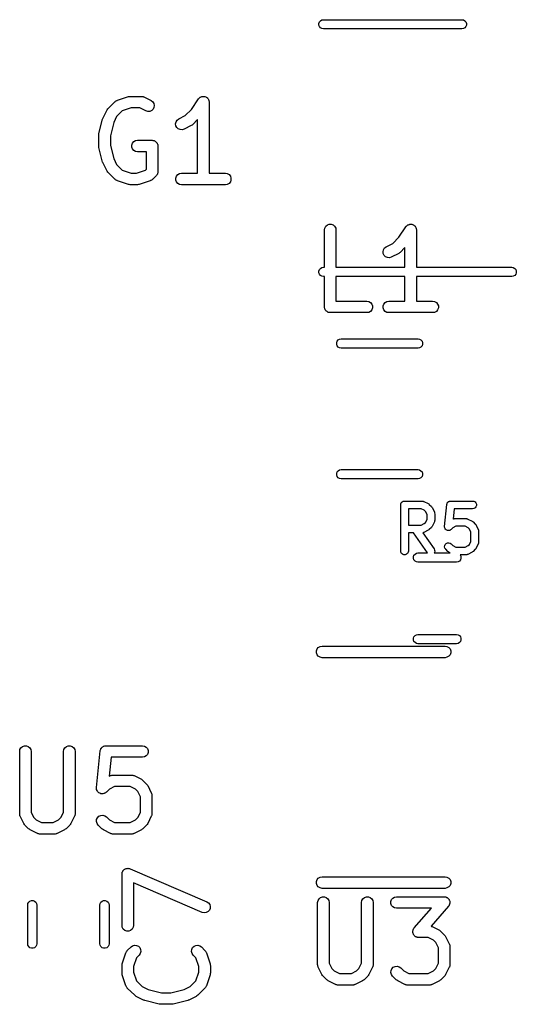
# Model space of a CAD drawing. Extents: x 83.4 to 168.1, y -157.3 to -85.4.
# Tile 13 of 60: x 105.7 to 112.2, y -122.3 to -109.5. Entities that reach past the tile are written whole.
import ezdxf

# ---------------------------------------------------------------- set-up
doc = ezdxf.new("R2010")
doc.units = 0
doc.header["$MEASUREMENT"] = 0
doc.layers.add('BLACK', color=7, linetype='CONTINUOUS')

msp = doc.modelspace()

# ---------------------------------------------------------------- linework, layer by layer
at = {"layer": 'Black'}
for p, q in [((109.62, -109.548), (109.628, -109.528)), ((109.62, -109.569), (109.62, -109.548)), ((109.628, -109.588), (109.62, -109.569)), ((109.628, -109.528), (109.641, -109.512)), ((109.641, -109.604), (109.628, -109.588)), ((109.641, -109.512), (109.659, -109.502)), ((109.659, -109.614), (109.641, -109.604)), ((109.659, -109.502), (109.68, -109.498)), ((109.68, -109.498), (111.48, -109.498)), ((111.48, -109.498), (111.5, -109.502)), ((111.5, -109.502), (111.518, -109.512)), ((111.518, -109.604), (111.5, -109.614)), ((111.518, -109.512), (111.531, -109.528)), ((111.531, -109.588), (111.518, -109.604)), ((111.531, -109.528), (111.539, -109.548)), ((111.539, -109.569), (111.531, -109.588)), ((111.539, -109.548), (111.539, -109.569)), ((109.68, -109.618), (109.659, -109.614)), ((111.48, -109.618), (109.68, -109.618)), ((111.5, -109.614), (111.48, -109.618)), ((106.997, -110.546), (107.14, -110.499)), ((107.14, -110.499), (107.152, -110.497)), ((107.152, -110.497), (107.164, -110.495)), ((107.164, -110.495), (107.306, -110.495)), ((107.306, -110.495), (107.311, -110.495)), ((107.311, -110.495), (107.315, -110.495)), ((107.315, -110.495), (107.323, -110.498)), ((107.323, -110.498), (107.332, -110.499)), ((107.332, -110.499), (107.336, -110.501)), ((107.336, -110.501), (107.34, -110.503)), ((107.34, -110.503), (107.435, -110.55)), ((108.071, -110.509), (108.075, -110.507)), ((108.075, -110.507), (108.078, -110.505)), ((108.078, -110.505), (108.087, -110.502)), ((108.087, -110.502), (108.095, -110.498)), ((108.095, -110.498), (108.099, -110.497)), ((108.099, -110.497), (108.103, -110.496)), ((108.103, -110.496), (108.112, -110.496)), ((108.112, -110.496), (108.121, -110.495)), ((108.121, -110.495), (108.125, -110.496)), ((108.125, -110.496), (108.129, -110.496)), ((108.129, -110.496), (108.137, -110.499)), ((108.137, -110.499), (108.146, -110.501)), ((108.146, -110.501), (108.149, -110.503)), ((108.149, -110.503), (108.153, -110.505)), ((108.153, -110.505), (108.16, -110.51)), ((106.872, -110.659), (106.968, -110.564)), ((106.968, -110.564), (106.971, -110.562)), ((106.971, -110.562), (106.974, -110.559)), ((106.974, -110.559), (106.982, -110.554)), ((106.982, -110.554), (106.989, -110.549)), ((106.989, -110.549), (106.993, -110.548)), ((106.993, -110.548), (106.997, -110.546)), ((107.435, -110.55), (107.456, -110.566)), ((107.456, -110.566), (107.47, -110.587)), ((107.47, -110.587), (107.476, -110.613)), ((107.476, -110.613), (107.473, -110.639)), ((107.962, -110.665), (108.053, -110.528)), ((108.053, -110.528), (108.056, -110.525)), ((108.056, -110.525), (108.058, -110.521)), ((108.058, -110.521), (108.065, -110.516)), ((108.065, -110.516), (108.071, -110.509)), ((108.16, -110.51), (108.168, -110.515)), ((108.168, -110.515), (108.17, -110.519)), ((108.17, -110.519), (108.173, -110.521)), ((108.173, -110.521), (108.178, -110.529)), ((108.178, -110.529), (108.183, -110.536)), ((108.183, -110.536), (108.184, -110.54)), ((108.184, -110.54), (108.186, -110.544)), ((108.186, -110.544), (108.188, -110.553)), ((108.188, -110.553), (108.19, -110.561)), ((108.19, -110.561), (108.19, -110.566)), ((108.19, -110.566), (108.191, -110.57)), ((108.191, -110.57), (108.191, -111.495)), ((106.811, -110.774), (106.858, -110.679)), ((106.858, -110.679), (106.865, -110.669)), ((106.865, -110.669), (106.872, -110.659)), ((106.987, -110.757), (106.949, -110.834)), ((107.061, -110.683), (106.987, -110.757)), ((107.176, -110.645), (107.061, -110.683)), ((107.289, -110.645), (107.176, -110.645)), ((107.368, -110.684), (107.289, -110.645)), ((107.393, -110.692), (107.368, -110.684)), ((107.419, -110.69), (107.393, -110.692)), ((107.443, -110.68), (107.419, -110.69)), ((107.462, -110.662), (107.443, -110.68)), ((107.473, -110.639), (107.462, -110.662)), ((107.797, -110.788), (107.881, -110.746)), ((107.881, -110.746), (107.962, -110.665)), ((106.757, -110.98), (106.805, -110.79)), ((106.805, -110.79), (106.808, -110.782)), ((106.808, -110.782), (106.811, -110.774)), ((106.949, -110.834), (106.905, -111.007)), ((107.755, -110.851), (107.761, -110.826)), ((107.758, -110.877), (107.755, -110.851)), ((107.77, -110.9), (107.758, -110.877)), ((107.761, -110.826), (107.776, -110.804)), ((107.776, -110.804), (107.797, -110.788)), ((107.959, -110.875), (107.864, -110.922)), ((107.969, -110.868), (107.959, -110.875)), ((107.978, -110.861), (107.969, -110.868)), ((108.041, -110.798), (107.978, -110.861)), ((108.041, -111.495), (108.041, -110.798)), ((106.755, -110.998), (106.757, -110.989)), ((106.755, -111.141), (106.755, -110.998)), ((106.757, -110.989), (106.757, -110.98)), ((106.905, -111.007), (106.905, -111.132)), ((107.789, -110.918), (107.77, -110.9)), ((107.813, -110.928), (107.789, -110.918)), ((107.839, -110.93), (107.813, -110.928)), ((107.864, -110.922), (107.839, -110.93)), ((106.757, -111.15), (106.755, -111.141)), ((106.905, -111.132), (106.949, -111.305)), ((107.185, -111.128), (107.194, -111.104)), ((107.185, -111.154), (107.185, -111.128)), ((107.194, -111.104), (107.211, -111.084)), ((107.211, -111.084), (107.233, -111.071)), ((107.233, -111.071), (107.259, -111.066)), ((107.259, -111.066), (107.449, -111.066)), ((107.449, -111.066), (107.456, -111.067)), ((107.456, -111.067), (107.462, -111.067)), ((107.462, -111.067), (107.468, -111.069)), ((107.468, -111.069), (107.475, -111.071)), ((107.475, -111.071), (107.481, -111.074)), ((107.481, -111.074), (107.487, -111.076)), ((107.487, -111.076), (107.492, -111.08)), ((107.492, -111.08), (107.497, -111.084)), ((107.497, -111.084), (107.502, -111.089)), ((107.502, -111.089), (107.507, -111.093)), ((107.507, -111.093), (107.51, -111.099)), ((107.51, -111.099), (107.514, -111.104)), ((107.514, -111.104), (107.516, -111.11)), ((107.516, -111.11), (107.52, -111.115)), ((107.52, -111.115), (107.521, -111.122)), ((107.521, -111.122), (107.523, -111.128)), ((107.523, -111.128), (107.523, -111.135)), ((107.523, -111.135), (107.524, -111.141)), ((107.524, -111.141), (107.524, -111.474)), ((106.757, -111.159), (106.757, -111.15)), ((106.805, -111.35), (106.757, -111.159)), ((107.194, -111.179), (107.185, -111.154)), ((107.211, -111.199), (107.194, -111.179)), ((107.233, -111.212), (107.211, -111.199)), ((107.259, -111.216), (107.233, -111.212)), ((107.374, -111.216), (107.259, -111.216)), ((107.374, -111.443), (107.374, -111.216)), ((106.808, -111.357), (106.805, -111.35)), ((106.811, -111.365), (106.808, -111.357)), ((106.858, -111.46), (106.811, -111.365)), ((106.949, -111.305), (106.987, -111.382)), ((106.987, -111.382), (107.061, -111.456)), ((106.865, -111.47), (106.858, -111.46)), ((106.872, -111.48), (106.865, -111.47)), ((106.968, -111.575), (106.872, -111.48)), ((107.061, -111.456), (107.176, -111.495)), ((107.176, -111.495), (107.247, -111.495)), ((107.247, -111.495), (107.361, -111.456)), ((107.361, -111.456), (107.374, -111.443)), ((107.502, -111.527), (107.455, -111.575)), ((107.504, -111.525), (107.502, -111.527)), ((107.507, -111.523), (107.504, -111.525)), ((107.512, -111.514), (107.507, -111.523)), ((107.517, -111.506), (107.512, -111.514)), ((107.518, -111.503), (107.517, -111.506)), ((107.52, -111.5), (107.518, -111.503)), ((107.521, -111.49), (107.52, -111.5)), ((107.524, -111.481), (107.521, -111.49)), ((107.524, -111.474), (107.524, -111.478)), ((107.524, -111.478), (107.524, -111.481)), ((107.765, -111.532), (107.782, -111.512)), ((107.782, -111.512), (107.805, -111.499)), ((107.805, -111.499), (107.83, -111.495)), ((107.83, -111.495), (108.041, -111.495)), ((108.191, -111.495), (108.402, -111.495)), ((108.402, -111.495), (108.427, -111.499)), ((108.427, -111.499), (108.45, -111.512)), ((108.45, -111.512), (108.467, -111.532)), ((106.971, -111.578), (106.968, -111.575)), ((106.974, -111.581), (106.971, -111.578)), ((106.982, -111.585), (106.974, -111.581)), ((106.989, -111.59), (106.982, -111.585)), ((106.993, -111.591), (106.989, -111.59)), ((106.997, -111.593), (106.993, -111.591)), ((107.14, -111.641), (106.997, -111.593)), ((107.152, -111.643), (107.14, -111.641)), ((107.164, -111.645), (107.152, -111.643)), ((107.259, -111.645), (107.164, -111.645)), ((107.271, -111.643), (107.259, -111.645)), ((107.282, -111.641), (107.271, -111.643)), ((107.425, -111.593), (107.282, -111.641)), ((107.429, -111.591), (107.425, -111.593)), ((107.433, -111.59), (107.429, -111.591)), ((107.44, -111.585), (107.433, -111.59)), ((107.448, -111.581), (107.44, -111.585)), ((107.451, -111.578), (107.448, -111.581)), ((107.455, -111.575), (107.451, -111.578)), ((107.756, -111.557), (107.765, -111.532)), ((107.756, -111.583), (107.756, -111.557)), ((107.765, -111.607), (107.756, -111.583)), ((107.782, -111.627), (107.765, -111.607)), ((107.805, -111.64), (107.782, -111.627)), ((107.83, -111.645), (107.805, -111.64)), ((108.402, -111.645), (107.83, -111.645)), ((108.427, -111.64), (108.402, -111.645)), ((108.45, -111.627), (108.427, -111.64)), ((108.467, -111.607), (108.45, -111.627)), ((108.467, -111.532), (108.475, -111.557)), ((108.475, -111.583), (108.467, -111.607)), ((108.475, -111.557), (108.475, -111.583)), ((109.71, -112.185), (109.73, -112.168)), ((109.73, -112.168), (109.754, -112.159)), ((109.754, -112.159), (109.78, -112.159)), ((109.78, -112.159), (109.805, -112.168)), ((109.805, -112.168), (109.824, -112.185)), ((110.77, -112.173), (110.774, -112.171)), ((110.774, -112.171), (110.777, -112.168)), ((110.777, -112.168), (110.786, -112.165)), ((110.786, -112.165), (110.794, -112.161)), ((110.794, -112.161), (110.798, -112.161)), ((110.798, -112.161), (110.802, -112.159)), ((110.802, -112.159), (110.811, -112.159)), ((110.811, -112.159), (110.819, -112.158)), ((110.819, -112.158), (110.824, -112.159)), ((110.824, -112.159), (110.828, -112.159)), ((110.828, -112.159), (110.836, -112.163)), ((110.836, -112.163), (110.845, -112.165)), ((110.845, -112.165), (110.848, -112.167)), ((110.848, -112.167), (110.852, -112.168)), ((110.852, -112.168), (110.859, -112.174)), ((109.692, -112.233), (109.697, -112.208)), ((109.692, -112.718), (109.692, -112.233)), ((109.697, -112.208), (109.71, -112.185)), ((109.824, -112.185), (109.838, -112.208)), ((109.838, -112.208), (109.842, -112.233)), ((109.842, -112.233), (109.842, -112.718)), ((110.661, -112.328), (110.752, -112.192)), ((110.752, -112.192), (110.755, -112.189)), ((110.755, -112.189), (110.757, -112.185)), ((110.757, -112.185), (110.764, -112.179)), ((110.764, -112.179), (110.77, -112.173)), ((110.859, -112.174), (110.866, -112.179)), ((110.866, -112.179), (110.869, -112.182)), ((110.869, -112.182), (110.872, -112.185)), ((110.872, -112.185), (110.877, -112.193)), ((110.877, -112.193), (110.882, -112.2)), ((110.882, -112.2), (110.883, -112.204)), ((110.883, -112.204), (110.885, -112.208)), ((110.885, -112.208), (110.887, -112.217)), ((110.887, -112.217), (110.889, -112.225)), ((110.889, -112.225), (110.889, -112.229)), ((110.889, -112.229), (110.89, -112.233)), ((110.89, -112.233), (110.89, -112.718)), ((110.495, -112.452), (110.58, -112.41)), ((110.58, -112.41), (110.661, -112.328)), ((110.454, -112.515), (110.46, -112.489)), ((110.457, -112.54), (110.454, -112.515)), ((110.469, -112.564), (110.457, -112.54)), ((110.46, -112.489), (110.474, -112.467)), ((110.474, -112.467), (110.495, -112.452)), ((110.658, -112.539), (110.562, -112.586)), ((110.667, -112.531), (110.658, -112.539)), ((110.677, -112.524), (110.667, -112.531)), ((110.74, -112.462), (110.677, -112.524)), ((110.74, -112.718), (110.74, -112.462)), ((110.488, -112.582), (110.469, -112.564)), ((110.512, -112.592), (110.488, -112.582)), ((110.538, -112.594), (110.512, -112.592)), ((110.562, -112.586), (110.538, -112.594)), ((109.62, -112.768), (109.628, -112.748)), ((109.62, -112.789), (109.62, -112.768)), ((109.628, -112.808), (109.62, -112.789)), ((109.628, -112.748), (109.641, -112.732)), ((109.641, -112.824), (109.628, -112.808)), ((109.641, -112.732), (109.659, -112.722)), ((109.659, -112.722), (109.68, -112.718)), ((109.68, -112.718), (109.692, -112.718)), ((109.842, -112.718), (110.74, -112.718)), ((110.89, -112.718), (112.13, -112.718)), ((112.13, -112.718), (112.15, -112.722)), ((112.15, -112.722), (112.168, -112.732)), ((112.168, -112.732), (112.181, -112.748)), ((112.181, -112.808), (112.168, -112.824)), ((112.181, -112.748), (112.189, -112.768)), ((112.189, -112.789), (112.181, -112.808)), ((112.189, -112.768), (112.189, -112.789)), ((109.659, -112.834), (109.641, -112.824)), ((109.68, -112.838), (109.659, -112.834)), ((109.692, -112.838), (109.68, -112.838)), ((109.692, -113.233), (109.692, -112.838)), ((110.74, -112.838), (109.842, -112.838)), ((109.842, -112.838), (109.842, -113.158)), ((110.74, -113.158), (110.74, -112.838)), ((112.13, -112.838), (110.89, -112.838)), ((110.89, -112.838), (110.89, -113.158)), ((112.15, -112.834), (112.13, -112.838)), ((112.168, -112.824), (112.15, -112.834)), ((109.842, -113.158), (110.243, -113.158)), ((110.243, -113.158), (110.269, -113.163)), ((110.269, -113.163), (110.291, -113.176)), ((110.291, -113.176), (110.308, -113.196)), ((110.308, -113.196), (110.317, -113.22)), ((110.455, -113.22), (110.464, -113.196)), ((110.464, -113.196), (110.481, -113.176)), ((110.481, -113.176), (110.503, -113.163)), ((110.503, -113.163), (110.529, -113.158)), ((110.529, -113.158), (110.74, -113.158)), ((110.89, -113.158), (111.1, -113.158)), ((111.1, -113.158), (111.126, -113.163)), ((111.126, -113.163), (111.149, -113.176)), ((111.149, -113.176), (111.165, -113.196)), ((111.165, -113.196), (111.174, -113.22)), ((109.693, -113.24), (109.692, -113.233)), ((109.693, -113.246), (109.693, -113.24)), ((109.695, -113.253), (109.693, -113.246)), ((109.697, -113.259), (109.695, -113.253)), ((109.7, -113.265), (109.697, -113.259)), ((109.702, -113.271), (109.7, -113.265)), ((109.706, -113.276), (109.702, -113.271)), ((109.71, -113.282), (109.706, -113.276)), ((109.715, -113.286), (109.71, -113.282)), ((109.719, -113.291), (109.715, -113.286)), ((109.725, -113.294), (109.719, -113.291)), ((109.73, -113.298), (109.725, -113.294)), ((109.736, -113.301), (109.73, -113.298)), ((109.741, -113.304), (109.736, -113.301)), ((109.748, -113.305), (109.741, -113.304)), ((109.754, -113.307), (109.748, -113.305)), ((109.761, -113.307), (109.754, -113.307)), ((109.767, -113.308), (109.761, -113.307)), ((110.243, -113.308), (109.767, -113.308)), ((110.269, -113.304), (110.243, -113.308)), ((110.291, -113.291), (110.269, -113.304)), ((110.308, -113.271), (110.291, -113.291)), ((110.317, -113.246), (110.308, -113.271)), ((110.317, -113.22), (110.317, -113.246)), ((110.455, -113.246), (110.455, -113.22)), ((110.464, -113.271), (110.455, -113.246)), ((110.481, -113.291), (110.464, -113.271)), ((110.503, -113.304), (110.481, -113.291)), ((110.529, -113.308), (110.503, -113.304)), ((111.1, -113.308), (110.529, -113.308)), ((111.126, -113.304), (111.1, -113.308)), ((111.149, -113.291), (111.126, -113.304)), ((111.165, -113.271), (111.149, -113.291)), ((111.174, -113.246), (111.165, -113.271)), ((111.174, -113.22), (111.174, -113.246)), ((109.851, -113.699), (109.858, -113.679)), ((109.851, -113.719), (109.851, -113.699)), ((109.858, -113.679), (109.871, -113.663)), ((109.871, -113.663), (109.889, -113.653)), ((109.889, -113.653), (109.91, -113.649)), ((109.91, -113.649), (110.91, -113.649)), ((110.91, -113.649), (110.93, -113.653)), ((110.93, -113.653), (110.948, -113.663)), ((110.948, -113.663), (110.962, -113.679)), ((110.962, -113.679), (110.969, -113.699)), ((110.969, -113.699), (110.969, -113.719)), ((109.858, -113.739), (109.851, -113.719)), ((109.871, -113.755), (109.858, -113.739)), ((109.889, -113.765), (109.871, -113.755)), ((109.91, -113.769), (109.889, -113.765)), ((110.91, -113.769), (109.91, -113.769)), ((110.93, -113.765), (110.91, -113.769)), ((110.948, -113.755), (110.93, -113.765)), ((110.962, -113.739), (110.948, -113.755)), ((110.969, -113.719), (110.962, -113.739)), ((109.858, -115.379), (109.871, -115.363)), ((109.871, -115.363), (109.889, -115.353)), ((109.889, -115.353), (109.91, -115.349)), ((109.91, -115.349), (110.91, -115.349)), ((110.91, -115.349), (110.93, -115.353)), ((110.93, -115.353), (110.948, -115.363)), ((110.948, -115.363), (110.962, -115.379)), ((109.851, -115.399), (109.858, -115.379)), ((109.851, -115.419), (109.851, -115.399)), ((109.858, -115.439), (109.851, -115.419)), ((109.871, -115.455), (109.858, -115.439)), ((109.889, -115.465), (109.871, -115.455)), ((109.91, -115.469), (109.889, -115.465)), ((110.91, -115.469), (109.91, -115.469)), ((110.93, -115.465), (110.91, -115.469)), ((110.948, -115.455), (110.93, -115.465)), ((110.962, -115.439), (110.948, -115.455)), ((110.962, -115.379), (110.969, -115.399)), ((110.969, -115.419), (110.962, -115.439)), ((110.969, -115.399), (110.969, -115.419)), ((110.684, -115.808), (110.685, -115.803)), ((110.684, -116.408), (110.684, -115.808)), ((110.685, -115.799), (110.686, -115.795)), ((110.685, -115.803), (110.685, -115.799)), ((110.686, -115.795), (110.687, -115.791)), ((110.687, -115.791), (110.689, -115.787)), ((110.689, -115.787), (110.691, -115.783)), ((110.691, -115.783), (110.694, -115.779)), ((110.694, -115.779), (110.696, -115.776)), ((110.696, -115.776), (110.699, -115.773)), ((110.699, -115.773), (110.702, -115.769)), ((110.702, -115.769), (110.706, -115.767)), ((110.706, -115.767), (110.709, -115.764)), ((110.709, -115.764), (110.713, -115.763)), ((110.713, -115.763), (110.717, -115.761)), ((110.717, -115.761), (110.721, -115.76)), ((110.721, -115.76), (110.725, -115.759)), ((110.725, -115.759), (110.73, -115.759)), ((110.73, -115.759), (110.734, -115.758)), ((110.734, -115.758), (110.963, -115.758)), ((110.784, -115.858), (110.784, -116.072)), ((110.951, -115.858), (110.784, -115.858)), ((110.99, -115.877), (110.951, -115.858)), ((110.963, -115.758), (110.966, -115.758)), ((110.966, -115.758), (110.968, -115.758)), ((110.968, -115.758), (110.974, -115.76)), ((110.974, -115.76), (110.98, -115.761)), ((110.98, -115.761), (110.982, -115.762)), ((110.982, -115.762), (110.985, -115.763)), ((110.985, -115.763), (111.042, -115.792)), ((111.007, -115.895), (110.99, -115.877)), ((111.042, -115.792), (111.049, -115.796)), ((111.049, -115.796), (111.055, -115.801)), ((111.055, -115.801), (111.084, -115.83)), ((111.084, -115.83), (111.088, -115.836)), ((111.088, -115.836), (111.093, -115.843)), ((111.093, -115.843), (111.122, -115.9)), ((111.256, -116.088), (111.284, -115.803)), ((111.284, -115.803), (111.285, -115.801)), ((111.285, -115.799), (111.287, -115.793)), ((111.285, -115.801), (111.285, -115.799)), ((111.287, -115.793), (111.289, -115.786)), ((111.289, -115.786), (111.29, -115.785)), ((111.29, -115.785), (111.291, -115.783)), ((111.291, -115.783), (111.295, -115.778)), ((111.295, -115.778), (111.299, -115.772)), ((111.299, -115.772), (111.301, -115.771)), ((111.301, -115.771), (111.302, -115.769)), ((111.302, -115.769), (111.308, -115.766)), ((111.308, -115.766), (111.314, -115.762)), ((111.314, -115.762), (111.315, -115.762)), ((111.315, -115.762), (111.317, -115.761)), ((111.317, -115.761), (111.324, -115.76)), ((111.324, -115.76), (111.33, -115.758)), ((111.33, -115.758), (111.332, -115.758)), ((111.332, -115.758), (111.334, -115.758)), ((111.334, -115.758), (111.62, -115.758)), ((111.379, -115.858), (111.366, -115.993)), ((111.62, -115.858), (111.379, -115.858)), ((111.62, -115.758), (111.637, -115.761)), ((111.637, -115.855), (111.62, -115.858)), ((111.637, -115.761), (111.652, -115.769)), ((111.652, -115.846), (111.637, -115.855)), ((111.652, -115.769), (111.663, -115.783)), ((111.663, -115.833), (111.652, -115.846)), ((111.663, -115.783), (111.669, -115.799)), ((111.669, -115.816), (111.663, -115.833)), ((111.669, -115.799), (111.669, -115.816)), ((111.027, -115.934), (111.007, -115.895)), ((111.007, -116.035), (111.027, -115.996)), ((111.027, -115.996), (111.027, -115.934)), ((111.122, -115.9), (111.123, -115.902)), ((111.123, -115.902), (111.124, -115.905)), ((111.124, -115.905), (111.125, -115.911)), ((111.125, -115.911), (111.127, -115.916)), ((111.127, -116.013), (111.125, -116.019)), ((111.127, -115.916), (111.126, -115.919)), ((111.126, -115.919), (111.127, -115.922)), ((111.127, -116.008), (111.126, -116.011)), ((111.126, -116.011), (111.127, -116.013)), ((111.127, -115.922), (111.127, -116.008)), ((111.366, -115.993), (111.369, -115.992)), ((111.369, -115.992), (111.372, -115.991)), ((111.372, -115.991), (111.374, -115.989)), ((111.374, -115.989), (111.38, -115.988)), ((111.38, -115.988), (111.386, -115.987)), ((111.386, -115.987), (111.388, -115.987)), ((111.388, -115.987), (111.391, -115.986)), ((111.391, -115.986), (111.534, -115.986)), ((111.534, -115.986), (111.537, -115.987)), ((111.537, -115.987), (111.54, -115.987)), ((111.54, -115.987), (111.545, -115.988)), ((111.545, -115.988), (111.551, -115.989)), ((111.551, -115.989), (111.554, -115.991)), ((111.554, -115.991), (111.556, -115.992)), ((111.556, -115.992), (111.614, -116.02)), ((110.784, -116.072), (110.951, -116.072)), ((110.951, -116.072), (110.99, -116.052)), ((111.042, -116.138), (110.985, -116.167)), ((110.99, -116.052), (111.007, -116.035)), ((111.049, -116.133), (111.042, -116.138)), ((111.055, -116.129), (111.049, -116.133)), ((111.084, -116.1), (111.055, -116.129)), ((111.088, -116.094), (111.084, -116.1)), ((111.093, -116.087), (111.088, -116.094)), ((111.122, -116.03), (111.093, -116.087)), ((111.123, -116.027), (111.122, -116.03)), ((111.124, -116.025), (111.123, -116.027)), ((111.125, -116.019), (111.124, -116.025)), ((111.256, -116.089), (111.256, -116.088)), ((111.256, -116.097), (111.256, -116.089)), ((111.256, -116.089), (111.256, -116.089)), ((111.257, -116.106), (111.256, -116.097)), ((111.261, -116.114), (111.257, -116.106)), ((111.257, -116.106), (111.257, -116.106)), ((111.257, -116.106), (111.257, -116.106)), ((111.264, -116.122), (111.261, -116.114)), ((111.265, -116.122), (111.264, -116.122)), ((111.264, -116.122), (111.264, -116.122)), ((111.271, -116.128), (111.265, -116.122)), ((111.276, -116.134), (111.271, -116.128)), ((111.277, -116.134), (111.276, -116.134)), ((111.284, -116.138), (111.277, -116.134)), ((111.277, -116.134), (111.277, -116.134)), ((111.292, -116.142), (111.284, -116.138)), ((111.318, -116.141), (111.31, -116.143)), ((111.326, -116.139), (111.318, -116.141)), ((111.327, -116.139), (111.326, -116.139)), ((111.326, -116.139), (111.326, -116.139)), ((111.334, -116.134), (111.327, -116.139)), ((111.34, -116.129), (111.334, -116.134)), ((111.341, -116.129), (111.34, -116.129)), ((111.364, -116.106), (111.341, -116.129)), ((111.341, -116.129), (111.341, -116.129)), ((111.403, -116.086), (111.364, -116.106)), ((111.522, -116.086), (111.403, -116.086)), ((111.562, -116.106), (111.522, -116.086)), ((111.579, -116.123), (111.562, -116.106)), ((111.598, -116.162), (111.579, -116.123)), ((111.614, -116.02), (111.62, -116.025)), ((111.62, -116.025), (111.627, -116.03)), ((111.627, -116.03), (111.655, -116.058)), ((111.655, -116.058), (111.66, -116.065)), ((111.66, -116.065), (111.665, -116.071)), ((111.665, -116.071), (111.693, -116.128)), ((111.693, -116.128), (111.694, -116.131)), ((111.694, -116.131), (111.695, -116.134)), ((111.695, -116.134), (111.696, -116.139)), ((111.696, -116.139), (111.698, -116.145)), ((110.851, -116.172), (110.784, -116.172)), ((110.784, -116.172), (110.784, -116.408)), ((111.033, -116.433), (110.851, -116.172)), ((110.974, -116.17), (110.972, -116.171)), ((110.972, -116.171), (111.118, -116.379)), ((110.98, -116.169), (110.974, -116.17)), ((110.982, -116.168), (110.98, -116.169)), ((110.985, -116.167), (110.982, -116.168)), ((111.293, -116.142), (111.292, -116.142)), ((111.292, -116.142), (111.292, -116.142)), ((111.301, -116.142), (111.293, -116.142)), ((111.309, -116.143), (111.301, -116.142)), ((111.31, -116.143), (111.309, -116.143)), ((111.31, -116.143), (111.31, -116.143)), ((111.598, -116.282), (111.598, -116.162)), ((111.698, -116.145), (111.698, -116.148)), ((111.698, -116.148), (111.698, -116.151)), ((111.698, -116.151), (111.698, -116.293)), ((111.118, -116.379), (111.125, -116.395)), ((111.125, -116.395), (111.127, -116.412)), ((111.256, -116.355), (111.257, -116.338)), ((111.26, -116.372), (111.256, -116.355)), ((111.257, -116.338), (111.265, -116.322)), ((111.27, -116.386), (111.26, -116.372)), ((111.265, -116.322), (111.277, -116.31)), ((111.299, -116.415), (111.27, -116.386)), ((111.277, -116.31), (111.293, -116.302)), ((111.293, -116.302), (111.31, -116.301)), ((111.31, -116.301), (111.327, -116.305)), ((111.327, -116.305), (111.341, -116.315)), ((111.341, -116.315), (111.364, -116.338)), ((111.364, -116.338), (111.403, -116.358)), ((111.403, -116.358), (111.522, -116.358)), ((111.522, -116.358), (111.562, -116.338)), ((111.562, -116.338), (111.579, -116.321)), ((111.579, -116.321), (111.598, -116.282)), ((111.655, -116.386), (111.627, -116.415)), ((111.66, -116.379), (111.655, -116.386)), ((111.665, -116.373), (111.66, -116.379)), ((111.693, -116.316), (111.665, -116.373)), ((111.694, -116.313), (111.693, -116.316)), ((111.695, -116.311), (111.694, -116.313)), ((111.696, -116.305), (111.695, -116.311)), ((111.698, -116.299), (111.696, -116.305)), ((111.698, -116.293), (111.698, -116.296)), ((111.698, -116.296), (111.698, -116.299)), ((110.687, -116.425), (110.684, -116.408)), ((110.696, -116.44), (110.687, -116.425)), ((110.709, -116.451), (110.696, -116.44)), ((110.725, -116.457), (110.709, -116.451)), ((110.743, -116.457), (110.725, -116.457)), ((110.759, -116.451), (110.743, -116.457)), ((110.772, -116.44), (110.759, -116.451)), ((110.781, -116.425), (110.772, -116.44)), ((110.784, -116.408), (110.781, -116.425)), ((110.85, -116.482), (110.857, -116.463)), ((110.85, -116.503), (110.85, -116.482)), ((110.857, -116.523), (110.85, -116.503)), ((110.857, -116.463), (110.871, -116.447)), ((110.871, -116.539), (110.857, -116.523)), ((110.871, -116.447), (110.889, -116.436)), ((110.889, -116.436), (110.909, -116.433)), ((110.909, -116.433), (111.033, -116.433)), ((111.122, -116.429), (111.12, -116.433)), ((111.12, -116.433), (111.33, -116.433)), ((111.127, -116.412), (111.122, -116.429)), ((111.305, -116.419), (111.299, -116.415)), ((111.312, -116.424), (111.305, -116.419)), ((111.33, -116.433), (111.312, -116.424)), ((111.461, -116.523), (111.448, -116.539)), ((111.534, -116.458), (111.457, -116.458)), ((111.457, -116.458), (111.461, -116.463)), ((111.461, -116.463), (111.468, -116.482)), ((111.468, -116.503), (111.461, -116.523)), ((111.468, -116.482), (111.468, -116.503)), ((111.537, -116.457), (111.534, -116.458)), ((111.54, -116.457), (111.537, -116.457)), ((111.545, -116.456), (111.54, -116.457)), ((111.551, -116.455), (111.545, -116.456)), ((111.554, -116.453), (111.551, -116.455)), ((111.556, -116.452), (111.554, -116.453)), ((111.614, -116.424), (111.556, -116.452)), ((111.62, -116.419), (111.614, -116.424)), ((111.627, -116.415), (111.62, -116.419)), ((110.889, -116.549), (110.871, -116.539)), ((110.909, -116.553), (110.889, -116.549)), ((111.409, -116.553), (110.909, -116.553)), ((111.43, -116.549), (111.409, -116.553)), ((111.448, -116.539), (111.43, -116.549)), ((110.85, -117.542), (110.857, -117.523)), ((110.85, -117.563), (110.85, -117.542)), ((110.857, -117.523), (110.871, -117.507)), ((110.871, -117.507), (110.889, -117.496)), ((110.889, -117.496), (110.909, -117.493)), ((110.909, -117.493), (111.409, -117.493)), ((111.409, -117.493), (111.43, -117.496)), ((111.43, -117.496), (111.448, -117.507)), ((111.448, -117.507), (111.461, -117.523)), ((111.461, -117.523), (111.468, -117.542)), ((111.468, -117.542), (111.468, -117.563)), ((109.596, -117.682), (109.612, -117.662)), ((109.612, -117.662), (109.635, -117.649)), ((109.635, -117.649), (109.661, -117.645)), ((109.661, -117.645), (111.261, -117.645)), ((110.857, -117.583), (110.85, -117.563)), ((110.871, -117.599), (110.857, -117.583)), ((110.889, -117.609), (110.871, -117.599)), ((110.909, -117.613), (110.889, -117.609)), ((111.409, -117.613), (110.909, -117.613)), ((111.261, -117.645), (111.286, -117.649)), ((111.286, -117.649), (111.309, -117.662)), ((111.309, -117.662), (111.326, -117.682)), ((111.43, -117.609), (111.409, -117.613)), ((111.448, -117.599), (111.43, -117.609)), ((111.461, -117.583), (111.448, -117.599)), ((111.468, -117.563), (111.461, -117.583)), ((109.587, -117.707), (109.596, -117.682)), ((109.587, -117.733), (109.587, -117.707)), ((109.596, -117.757), (109.587, -117.733)), ((109.612, -117.777), (109.596, -117.757)), ((109.635, -117.79), (109.612, -117.777)), ((109.661, -117.795), (109.635, -117.79)), ((111.261, -117.795), (109.661, -117.795)), ((111.286, -117.79), (111.261, -117.795)), ((111.309, -117.777), (111.286, -117.79)), ((111.326, -117.757), (111.309, -117.777)), ((111.326, -117.682), (111.335, -117.707)), ((111.335, -117.733), (111.326, -117.757)), ((111.335, -117.707), (111.335, -117.733)), ((105.742, -118.967), (105.762, -118.95)), ((105.762, -118.95), (105.787, -118.941)), ((105.787, -118.941), (105.813, -118.941)), ((105.813, -118.941), (105.837, -118.95)), ((105.837, -118.95), (105.857, -118.967)), ((106.314, -118.967), (106.334, -118.95)), ((106.334, -118.95), (106.358, -118.941)), ((106.358, -118.941), (106.384, -118.941)), ((106.384, -118.941), (106.409, -118.95)), ((106.409, -118.95), (106.429, -118.967)), ((106.797, -118.96), (106.799, -118.958)), ((106.799, -118.958), (106.808, -118.953)), ((106.808, -118.953), (106.817, -118.947)), ((106.817, -118.947), (106.819, -118.946)), ((106.819, -118.946), (106.822, -118.945)), ((106.822, -118.945), (106.832, -118.943)), ((106.832, -118.943), (106.842, -118.94)), ((106.842, -118.94), (106.845, -118.941)), ((106.845, -118.941), (106.848, -118.94)), ((106.848, -118.94), (107.324, -118.94)), ((107.324, -118.94), (107.349, -118.945)), ((107.349, -118.945), (107.372, -118.958)), ((107.372, -118.958), (107.389, -118.978)), ((105.725, -119.015), (105.729, -118.99)), ((105.725, -119.825), (105.725, -119.015)), ((105.729, -118.99), (105.742, -118.967)), ((105.857, -118.967), (105.87, -118.99)), ((105.87, -118.99), (105.875, -119.015)), ((105.875, -119.015), (105.875, -119.807)), ((106.296, -119.015), (106.301, -118.99)), ((106.296, -119.807), (106.296, -119.015)), ((106.301, -118.99), (106.314, -118.967)), ((106.429, -118.967), (106.442, -118.99)), ((106.442, -118.99), (106.446, -119.015)), ((106.446, -119.015), (106.446, -119.825)), ((106.725, -119.484), (106.773, -119.008)), ((106.773, -119.008), (106.774, -119.005)), ((106.774, -119.002), (106.777, -118.993)), ((106.774, -119.005), (106.774, -119.002)), ((106.777, -118.993), (106.78, -118.983)), ((106.78, -118.983), (106.782, -118.98)), ((106.782, -118.98), (106.783, -118.978)), ((106.783, -118.978), (106.789, -118.97)), ((106.789, -118.97), (106.795, -118.961)), ((106.795, -118.961), (106.797, -118.96)), ((107.349, -119.086), (107.324, -119.09)), ((107.372, -119.073), (107.349, -119.086)), ((107.389, -119.053), (107.372, -119.073)), ((107.389, -118.978), (107.398, -119.002)), ((107.398, -119.028), (107.389, -119.053)), ((107.398, -119.002), (107.398, -119.028)), ((106.915, -119.09), (106.891, -119.338)), ((107.324, -119.09), (106.915, -119.09)), ((106.891, -119.338), (106.909, -119.329)), ((106.909, -119.329), (106.913, -119.328)), ((106.913, -119.328), (106.917, -119.326)), ((106.917, -119.326), (106.926, -119.324)), ((106.926, -119.324), (106.934, -119.322)), ((106.934, -119.322), (106.938, -119.322)), ((106.938, -119.322), (106.943, -119.321)), ((106.943, -119.321), (107.181, -119.321)), ((107.181, -119.321), (107.185, -119.322)), ((107.185, -119.322), (107.189, -119.322)), ((107.189, -119.322), (107.198, -119.324)), ((107.198, -119.324), (107.206, -119.326)), ((107.206, -119.326), (107.21, -119.328)), ((107.21, -119.328), (107.214, -119.329)), ((107.214, -119.329), (107.31, -119.377)), ((107.31, -119.377), (107.319, -119.384)), ((107.319, -119.384), (107.329, -119.391)), ((107.329, -119.391), (107.377, -119.438)), ((107.377, -119.438), (107.384, -119.448)), ((107.384, -119.448), (107.391, -119.458)), ((107.391, -119.458), (107.438, -119.553)), ((106.725, -119.485), (106.725, -119.484)), ((106.725, -119.484), (106.725, -119.484)), ((106.726, -119.497), (106.725, -119.485)), ((106.727, -119.51), (106.726, -119.497)), ((106.727, -119.511), (106.727, -119.51)), ((106.727, -119.51), (106.727, -119.51)), ((106.733, -119.522), (106.727, -119.511)), ((106.738, -119.534), (106.733, -119.522)), ((106.747, -119.543), (106.738, -119.534)), ((106.738, -119.534), (106.738, -119.534)), ((106.738, -119.534), (106.738, -119.534)), ((106.756, -119.552), (106.747, -119.543)), ((106.757, -119.552), (106.756, -119.552)), ((106.757, -119.553), (106.757, -119.552)), ((106.768, -119.558), (106.757, -119.553)), ((106.78, -119.564), (106.768, -119.558)), ((106.793, -119.565), (106.78, -119.564)), ((106.78, -119.564), (106.78, -119.564)), ((106.78, -119.564), (106.78, -119.564)), ((106.805, -119.566), (106.793, -119.565)), ((106.806, -119.566), (106.805, -119.566)), ((106.819, -119.563), (106.806, -119.566)), ((106.806, -119.566), (106.806, -119.566)), ((106.831, -119.56), (106.819, -119.563)), ((106.832, -119.559), (106.831, -119.559)), ((106.831, -119.559), (106.831, -119.56)), ((106.842, -119.552), (106.832, -119.559)), ((106.852, -119.545), (106.842, -119.552)), ((106.853, -119.545), (106.852, -119.545)), ((106.892, -119.505), (106.853, -119.544)), ((106.853, -119.544), (106.853, -119.545)), ((106.96, -119.471), (106.892, -119.505)), ((107.163, -119.471), (106.96, -119.471)), ((107.232, -119.505), (107.163, -119.471)), ((107.262, -119.536), (107.232, -119.505)), ((107.296, -119.604), (107.262, -119.536)), ((107.438, -119.553), (107.44, -119.557)), ((107.44, -119.557), (107.442, -119.561)), ((107.442, -119.561), (107.443, -119.57)), ((107.443, -119.57), (107.446, -119.578)), ((107.446, -119.578), (107.446, -119.582)), ((107.446, -119.582), (107.446, -119.587)), ((107.446, -119.587), (107.446, -119.825)), ((107.296, -119.807), (107.296, -119.604)), ((105.726, -119.829), (105.725, -119.825)), ((105.725, -119.833), (105.726, -119.829)), ((105.728, -119.842), (105.725, -119.833)), ((105.729, -119.85), (105.728, -119.842)), ((105.732, -119.854), (105.729, -119.85)), ((105.733, -119.858), (105.732, -119.854)), ((105.875, -119.807), (105.909, -119.875)), ((106.262, -119.875), (106.296, -119.807)), ((106.44, -119.854), (106.438, -119.858)), ((106.442, -119.85), (106.44, -119.854)), ((106.443, -119.842), (106.442, -119.85)), ((106.446, -119.833), (106.443, -119.842)), ((106.446, -119.825), (106.446, -119.829)), ((106.446, -119.829), (106.446, -119.833)), ((106.757, -119.858), (106.78, -119.847)), ((106.78, -119.847), (106.806, -119.845)), ((106.806, -119.845), (106.832, -119.852)), ((106.832, -119.852), (106.853, -119.867)), ((107.262, -119.875), (107.296, -119.807)), ((107.44, -119.854), (107.438, -119.858)), ((107.442, -119.85), (107.44, -119.854)), ((107.443, -119.842), (107.442, -119.85)), ((107.446, -119.833), (107.443, -119.842)), ((107.446, -119.825), (107.446, -119.829)), ((107.446, -119.829), (107.446, -119.833)), ((105.78, -119.953), (105.733, -119.858)), ((105.788, -119.963), (105.78, -119.953)), ((105.794, -119.973), (105.788, -119.963)), ((105.842, -120.021), (105.794, -119.973)), ((105.909, -119.875), (105.94, -119.906)), ((105.94, -119.906), (106.008, -119.94)), ((106.008, -119.94), (106.163, -119.94)), ((106.163, -119.94), (106.232, -119.906)), ((106.232, -119.906), (106.262, -119.875)), ((106.377, -119.973), (106.329, -120.021)), ((106.384, -119.963), (106.377, -119.973)), ((106.391, -119.953), (106.384, -119.963)), ((106.438, -119.858), (106.391, -119.953)), ((106.725, -119.926), (106.727, -119.901)), ((106.732, -119.952), (106.725, -119.926)), ((106.727, -119.901), (106.738, -119.877)), ((106.747, -119.973), (106.732, -119.952)), ((106.738, -119.877), (106.757, -119.858)), ((106.794, -120.021), (106.747, -119.973)), ((106.853, -119.867), (106.892, -119.906)), ((106.892, -119.906), (106.96, -119.94)), ((106.96, -119.94), (107.163, -119.94)), ((107.163, -119.94), (107.232, -119.906)), ((107.232, -119.906), (107.262, -119.875)), ((107.377, -119.973), (107.329, -120.021)), ((107.384, -119.963), (107.377, -119.973)), ((107.391, -119.953), (107.384, -119.963)), ((107.438, -119.858), (107.391, -119.953)), ((105.852, -120.027), (105.842, -120.021)), ((105.862, -120.035), (105.852, -120.027)), ((105.957, -120.082), (105.862, -120.035)), ((105.961, -120.083), (105.957, -120.082)), ((105.965, -120.086), (105.961, -120.083)), ((105.973, -120.087), (105.965, -120.086)), ((105.982, -120.09), (105.973, -120.087)), ((105.986, -120.089), (105.982, -120.09)), ((105.99, -120.09), (105.986, -120.089)), ((106.181, -120.09), (105.99, -120.09)), ((106.185, -120.089), (106.181, -120.09)), ((106.189, -120.09), (106.185, -120.089)), ((106.198, -120.087), (106.189, -120.09)), ((106.206, -120.086), (106.198, -120.087)), ((106.21, -120.083), (106.206, -120.086)), ((106.214, -120.082), (106.21, -120.083)), ((106.31, -120.035), (106.214, -120.082)), ((106.319, -120.027), (106.31, -120.035)), ((106.329, -120.021), (106.319, -120.027)), ((106.804, -120.027), (106.794, -120.021)), ((106.814, -120.035), (106.804, -120.027)), ((106.909, -120.082), (106.814, -120.035)), ((106.913, -120.083), (106.909, -120.082)), ((106.917, -120.086), (106.913, -120.083)), ((106.926, -120.087), (106.917, -120.086)), ((106.934, -120.09), (106.926, -120.087)), ((106.938, -120.089), (106.934, -120.09)), ((106.943, -120.09), (106.938, -120.089)), ((107.181, -120.09), (106.943, -120.09)), ((107.185, -120.089), (107.181, -120.09)), ((107.189, -120.09), (107.185, -120.089)), ((107.198, -120.087), (107.189, -120.09)), ((107.206, -120.086), (107.198, -120.087)), ((107.21, -120.083), (107.206, -120.086)), ((107.214, -120.082), (107.21, -120.083)), ((107.31, -120.035), (107.214, -120.082)), ((107.319, -120.027), (107.31, -120.035)), ((107.329, -120.021), (107.319, -120.027)), ((107.057, -120.609), (107.058, -120.601)), ((107.057, -121.276), (107.057, -120.609)), ((107.058, -120.601), (107.059, -120.592)), ((107.059, -120.592), (107.061, -120.588)), ((107.061, -120.583), (107.066, -120.576)), ((107.061, -120.588), (107.061, -120.583)), ((107.066, -120.576), (107.069, -120.568)), ((107.069, -120.568), (107.072, -120.565)), ((107.072, -120.565), (107.074, -120.561)), ((107.074, -120.561), (107.081, -120.555)), ((107.081, -120.555), (107.087, -120.549)), ((107.087, -120.549), (107.091, -120.547)), ((107.091, -120.547), (107.094, -120.544)), ((107.094, -120.544), (107.102, -120.541)), ((107.102, -120.541), (107.11, -120.537)), ((107.11, -120.537), (107.115, -120.537)), ((107.115, -120.537), (107.119, -120.535)), ((107.119, -120.535), (107.127, -120.535)), ((107.127, -120.535), (107.136, -120.534)), ((107.136, -120.534), (107.14, -120.535)), ((107.14, -120.535), (107.145, -120.535)), ((107.145, -120.535), (107.153, -120.538)), ((107.153, -120.538), (107.161, -120.54)), ((107.161, -120.54), (108.161, -120.969)), ((108.102, -121.107), (107.207, -120.723)), ((107.207, -120.723), (107.207, -121.276)), ((109.587, -120.707), (109.596, -120.682)), ((109.587, -120.733), (109.587, -120.707)), ((109.596, -120.757), (109.587, -120.733)), ((109.596, -120.682), (109.612, -120.662)), ((109.612, -120.662), (109.635, -120.649)), ((109.635, -120.649), (109.661, -120.645)), ((109.661, -120.645), (111.261, -120.645)), ((111.261, -120.645), (111.286, -120.649)), ((111.286, -120.649), (111.309, -120.662)), ((111.309, -120.662), (111.326, -120.682)), ((111.326, -120.682), (111.335, -120.707)), ((111.335, -120.733), (111.326, -120.757)), ((111.335, -120.707), (111.335, -120.733)), ((109.612, -120.777), (109.596, -120.757)), ((109.635, -120.79), (109.612, -120.777)), ((109.661, -120.795), (109.635, -120.79)), ((111.261, -120.795), (109.661, -120.795)), ((111.286, -120.79), (111.261, -120.795)), ((111.309, -120.777), (111.286, -120.79)), ((111.326, -120.757), (111.309, -120.777)), ((105.829, -121.015), (105.832, -120.994)), ((105.832, -120.994), (105.843, -120.976)), ((105.843, -120.976), (105.859, -120.963)), ((105.859, -120.963), (105.878, -120.955)), ((105.878, -120.955), (105.899, -120.955)), ((105.899, -120.955), (105.919, -120.963)), ((105.919, -120.963), (105.935, -120.976)), ((105.935, -120.976), (105.945, -120.994)), ((105.945, -120.994), (105.949, -121.015)), ((106.769, -121.015), (106.772, -120.994)), ((106.772, -120.994), (106.783, -120.976)), ((106.783, -120.976), (106.799, -120.963)), ((106.799, -120.963), (106.818, -120.955)), ((106.818, -120.955), (106.839, -120.955)), ((106.839, -120.955), (106.859, -120.963)), ((106.859, -120.963), (106.875, -120.976)), ((106.875, -120.976), (106.885, -120.994)), ((106.885, -120.994), (106.889, -121.015)), ((108.161, -120.969), (108.183, -120.983)), ((108.183, -120.983), (108.199, -121.004)), ((108.199, -121.004), (108.206, -121.029)), ((109.603, -120.979), (109.608, -120.953)), ((109.603, -121.788), (109.603, -120.979)), ((109.608, -120.953), (109.621, -120.93)), ((109.621, -120.93), (109.641, -120.914)), ((109.641, -120.914), (109.665, -120.905)), ((109.665, -120.905), (109.691, -120.905)), ((109.691, -120.905), (109.716, -120.914)), ((109.716, -120.914), (109.736, -120.93)), ((109.736, -120.93), (109.749, -120.953)), ((109.749, -120.953), (109.753, -120.979)), ((109.753, -120.979), (109.753, -121.77)), ((110.175, -120.979), (110.179, -120.953)), ((110.175, -121.77), (110.175, -120.979)), ((110.179, -120.953), (110.192, -120.93)), ((110.192, -120.93), (110.212, -120.914)), ((110.212, -120.914), (110.237, -120.905)), ((110.237, -120.905), (110.263, -120.905)), ((110.263, -120.905), (110.287, -120.914)), ((110.287, -120.914), (110.307, -120.93)), ((110.307, -120.93), (110.32, -120.953)), ((110.32, -120.953), (110.325, -120.979)), ((110.325, -120.979), (110.325, -121.788)), ((110.557, -120.966), (110.566, -120.941)), ((110.557, -120.992), (110.557, -120.966)), ((110.566, -121.016), (110.557, -120.992)), ((110.566, -120.941), (110.583, -120.921)), ((110.583, -120.921), (110.605, -120.908)), ((110.605, -120.908), (110.631, -120.904)), ((110.631, -120.904), (111.25, -120.904)), ((111.25, -120.904), (111.257, -120.905)), ((111.257, -120.905), (111.264, -120.905)), ((111.264, -120.905), (111.27, -120.907)), ((111.27, -120.907), (111.276, -120.908)), ((111.276, -120.908), (111.282, -120.912)), ((111.282, -120.912), (111.289, -120.914)), ((111.289, -120.914), (111.293, -120.918)), ((111.293, -120.918), (111.298, -120.921)), ((111.298, -120.921), (111.303, -120.927)), ((111.303, -120.927), (111.308, -120.932)), ((111.308, -120.932), (111.311, -120.937)), ((111.311, -120.937), (111.315, -120.941)), ((111.315, -120.941), (111.317, -120.948)), ((111.317, -120.948), (111.321, -120.954)), ((111.32, -121.006), (111.317, -121.011)), ((111.321, -120.998), (111.32, -121.006)), ((111.321, -120.954), (111.322, -120.96)), ((111.324, -120.992), (111.321, -120.998)), ((111.322, -120.96), (111.324, -120.966)), ((111.324, -120.966), (111.324, -120.973)), ((111.324, -120.973), (111.325, -120.98)), ((111.325, -120.98), (111.324, -120.986)), ((111.324, -120.986), (111.324, -120.992)), ((105.829, -121.515), (105.829, -121.015)), ((105.949, -121.015), (105.949, -121.515)), ((106.769, -121.515), (106.769, -121.015)), ((106.889, -121.015), (106.889, -121.515)), ((108.128, -121.113), (108.102, -121.107)), ((108.153, -121.109), (108.128, -121.113)), ((108.177, -121.098), (108.153, -121.109)), ((108.195, -121.079), (108.177, -121.098)), ((108.205, -121.055), (108.195, -121.079)), ((108.206, -121.029), (108.205, -121.055)), ((110.583, -121.036), (110.566, -121.016)), ((110.605, -121.049), (110.583, -121.036)), ((110.631, -121.054), (110.605, -121.049)), ((111.085, -121.054), (110.631, -121.054)), ((110.86, -121.31), (111.085, -121.054)), ((111.306, -121.028), (111.079, -121.288)), ((111.31, -121.022), (111.306, -121.028)), ((111.315, -121.016), (111.31, -121.022)), ((111.317, -121.011), (111.315, -121.016)), ((107.061, -121.301), (107.057, -121.276)), ((107.074, -121.324), (107.061, -121.301)), ((107.094, -121.341), (107.074, -121.324)), ((107.119, -121.35), (107.094, -121.341)), ((107.145, -121.35), (107.119, -121.35)), ((107.169, -121.341), (107.145, -121.35)), ((107.189, -121.324), (107.169, -121.341)), ((107.202, -121.301), (107.189, -121.324)), ((107.207, -121.276), (107.202, -121.301)), ((110.842, -121.358), (110.843, -121.352)), ((110.843, -121.365), (110.842, -121.358)), ((110.843, -121.347), (110.845, -121.34)), ((110.843, -121.352), (110.843, -121.347)), ((110.843, -121.373), (110.843, -121.365)), ((110.845, -121.378), (110.843, -121.373)), ((110.845, -121.34), (110.847, -121.332)), ((110.846, -121.384), (110.845, -121.378)), ((110.849, -121.39), (110.846, -121.384)), ((110.847, -121.332), (110.85, -121.327)), ((110.852, -121.397), (110.849, -121.39)), ((110.85, -121.327), (110.852, -121.322)), ((110.852, -121.322), (110.856, -121.316)), ((110.856, -121.316), (110.86, -121.31)), ((111.079, -121.288), (111.085, -121.289)), ((111.085, -121.289), (111.089, -121.291)), ((111.089, -121.291), (111.093, -121.292)), ((111.093, -121.292), (111.188, -121.34)), ((111.188, -121.34), (111.198, -121.347)), ((111.198, -121.347), (111.208, -121.354)), ((111.208, -121.354), (111.255, -121.402)), ((105.832, -121.535), (105.829, -121.515)), ((105.949, -121.515), (105.945, -121.535)), ((106.772, -121.535), (106.769, -121.515)), ((106.889, -121.515), (106.885, -121.535)), ((110.855, -121.401), (110.852, -121.397)), ((110.858, -121.407), (110.855, -121.401)), ((110.864, -121.411), (110.858, -121.407)), ((110.868, -121.417), (110.864, -121.411)), ((110.873, -121.42), (110.868, -121.417)), ((110.878, -121.424), (110.873, -121.42)), ((110.885, -121.426), (110.878, -121.424)), ((110.891, -121.43), (110.885, -121.426)), ((110.897, -121.431), (110.891, -121.43)), ((110.902, -121.433), (110.897, -121.431)), ((110.909, -121.433), (110.902, -121.433)), ((110.917, -121.435), (110.909, -121.433)), ((111.042, -121.435), (110.917, -121.435)), ((111.11, -121.469), (111.042, -121.435)), ((111.141, -121.499), (111.11, -121.469)), ((111.175, -121.568), (111.141, -121.499)), ((111.255, -121.402), (111.262, -121.412)), ((111.262, -121.412), (111.269, -121.421)), ((111.269, -121.421), (111.317, -121.516)), ((111.317, -121.516), (111.318, -121.521)), ((105.843, -121.553), (105.832, -121.535)), ((105.859, -121.567), (105.843, -121.553)), ((105.878, -121.574), (105.859, -121.567)), ((105.899, -121.574), (105.878, -121.574)), ((105.919, -121.567), (105.899, -121.574)), ((105.935, -121.553), (105.919, -121.567)), ((105.945, -121.535), (105.935, -121.553)), ((106.783, -121.553), (106.772, -121.535)), ((106.799, -121.567), (106.783, -121.553)), ((106.818, -121.574), (106.799, -121.567)), ((106.839, -121.574), (106.818, -121.574)), ((106.859, -121.567), (106.839, -121.574)), ((106.875, -121.553), (106.859, -121.567)), ((106.885, -121.535), (106.875, -121.553)), ((107.061, -121.776), (107.108, -121.633)), ((107.108, -121.633), (107.11, -121.629)), ((107.11, -121.629), (107.111, -121.625)), ((107.111, -121.625), (107.116, -121.618)), ((107.116, -121.618), (107.121, -121.61)), ((107.121, -121.61), (107.124, -121.607)), ((107.124, -121.607), (107.126, -121.604)), ((107.126, -121.604), (107.174, -121.556)), ((107.174, -121.556), (107.195, -121.541)), ((107.195, -121.541), (107.22, -121.534)), ((107.22, -121.534), (107.246, -121.537)), ((107.246, -121.537), (107.27, -121.548)), ((107.27, -121.548), (107.288, -121.566)), ((107.295, -121.641), (107.28, -121.662)), ((107.288, -121.566), (107.299, -121.59)), ((107.302, -121.616), (107.295, -121.641)), ((107.299, -121.59), (107.302, -121.616)), ((107.962, -121.616), (107.964, -121.59)), ((107.969, -121.641), (107.962, -121.616)), ((107.964, -121.59), (107.975, -121.566)), ((107.983, -121.662), (107.969, -121.641)), ((107.975, -121.566), (107.994, -121.548)), ((107.994, -121.548), (108.017, -121.537)), ((108.017, -121.537), (108.043, -121.534)), ((108.043, -121.534), (108.068, -121.541)), ((108.068, -121.541), (108.09, -121.556)), ((108.09, -121.556), (108.137, -121.604)), ((108.137, -121.604), (108.14, -121.607)), ((108.14, -121.607), (108.143, -121.61)), ((108.143, -121.61), (108.147, -121.618)), ((108.147, -121.618), (108.152, -121.625)), ((108.152, -121.625), (108.153, -121.629)), ((108.153, -121.629), (108.155, -121.633)), ((108.155, -121.633), (108.203, -121.776)), ((111.175, -121.77), (111.175, -121.568)), ((111.318, -121.521), (111.32, -121.524)), ((111.32, -121.524), (111.322, -121.533)), ((111.322, -121.533), (111.324, -121.541)), ((111.324, -121.541), (111.324, -121.546)), ((111.324, -121.546), (111.325, -121.55)), ((111.325, -121.55), (111.325, -121.788)), ((107.245, -121.697), (107.207, -121.812)), ((107.28, -121.662), (107.245, -121.697)), ((108.019, -121.697), (107.983, -121.662)), ((108.057, -121.812), (108.019, -121.697)), ((109.753, -121.77), (109.788, -121.839)), ((110.141, -121.839), (110.175, -121.77)), ((111.141, -121.839), (111.175, -121.77)), ((107.057, -121.8), (107.059, -121.788)), ((107.057, -121.895), (107.057, -121.8)), ((107.059, -121.907), (107.057, -121.895)), ((107.059, -121.788), (107.061, -121.776)), ((107.207, -121.812), (107.207, -121.883)), ((107.207, -121.883), (107.245, -121.997)), ((108.019, -121.997), (108.057, -121.883)), ((108.057, -121.883), (108.057, -121.812)), ((108.203, -121.776), (108.205, -121.788)), ((108.205, -121.788), (108.207, -121.8)), ((108.207, -121.895), (108.205, -121.907)), ((108.207, -121.8), (108.207, -121.895)), ((109.604, -121.792), (109.603, -121.788)), ((109.604, -121.797), (109.604, -121.792)), ((109.606, -121.805), (109.604, -121.797)), ((109.608, -121.814), (109.606, -121.805)), ((109.61, -121.818), (109.608, -121.814)), ((109.611, -121.822), (109.61, -121.818)), ((109.659, -121.917), (109.611, -121.822)), ((109.788, -121.839), (109.818, -121.869)), ((109.818, -121.869), (109.887, -121.904)), ((110.042, -121.904), (110.11, -121.869)), ((110.11, -121.869), (110.141, -121.839)), ((110.317, -121.822), (110.269, -121.917)), ((110.318, -121.818), (110.317, -121.822)), ((110.32, -121.814), (110.318, -121.818)), ((110.322, -121.805), (110.32, -121.814)), ((110.324, -121.797), (110.322, -121.805)), ((110.325, -121.788), (110.324, -121.792)), ((110.324, -121.792), (110.324, -121.797)), ((110.556, -121.89), (110.558, -121.864)), ((110.563, -121.915), (110.556, -121.89)), ((110.558, -121.864), (110.569, -121.84)), ((110.569, -121.84), (110.588, -121.822)), ((110.588, -121.822), (110.611, -121.811)), ((110.611, -121.811), (110.637, -121.809)), ((110.637, -121.809), (110.663, -121.815)), ((110.663, -121.815), (110.684, -121.83)), ((110.684, -121.83), (110.723, -121.869)), ((110.723, -121.869), (110.791, -121.904)), ((111.042, -121.904), (111.11, -121.869)), ((111.11, -121.869), (111.141, -121.839)), ((111.317, -121.822), (111.269, -121.917)), ((111.318, -121.818), (111.317, -121.822)), ((111.32, -121.814), (111.318, -121.818)), ((111.322, -121.805), (111.32, -121.814)), ((111.324, -121.797), (111.322, -121.805)), ((111.325, -121.788), (111.324, -121.792)), ((111.324, -121.792), (111.324, -121.797)), ((107.061, -121.918), (107.059, -121.907)), ((107.108, -122.061), (107.061, -121.918)), ((107.245, -121.997), (107.319, -122.071)), ((107.944, -122.071), (108.019, -121.997)), ((108.203, -121.918), (108.155, -122.061)), ((108.205, -121.907), (108.203, -121.918)), ((109.666, -121.927), (109.659, -121.917)), ((109.673, -121.936), (109.666, -121.927)), ((109.721, -121.984), (109.673, -121.936)), ((109.731, -121.991), (109.721, -121.984)), ((109.74, -121.998), (109.731, -121.991)), ((109.835, -122.046), (109.74, -121.998)), ((109.887, -121.904), (110.042, -121.904)), ((110.188, -121.998), (110.093, -122.046)), ((110.198, -121.991), (110.188, -121.998)), ((110.208, -121.984), (110.198, -121.991)), ((110.255, -121.936), (110.208, -121.984)), ((110.262, -121.927), (110.255, -121.936)), ((110.269, -121.917), (110.262, -121.927)), ((110.578, -121.936), (110.563, -121.915)), ((110.625, -121.984), (110.578, -121.936)), ((110.635, -121.991), (110.625, -121.984)), ((110.645, -121.998), (110.635, -121.991)), ((110.74, -122.046), (110.645, -121.998)), ((110.791, -121.904), (111.042, -121.904)), ((111.188, -121.998), (111.093, -122.046)), ((111.198, -121.991), (111.188, -121.998)), ((111.208, -121.984), (111.198, -121.991)), ((111.255, -121.936), (111.208, -121.984)), ((111.262, -121.927), (111.255, -121.936)), ((111.269, -121.917), (111.262, -121.927)), ((107.11, -122.065), (107.108, -122.061)), ((107.111, -122.069), (107.11, -122.065)), ((107.116, -122.077), (107.111, -122.069)), ((107.121, -122.084), (107.116, -122.077)), ((107.124, -122.087), (107.121, -122.084)), ((107.126, -122.091), (107.124, -122.087)), ((107.222, -122.186), (107.126, -122.091)), ((107.319, -122.071), (107.396, -122.11)), ((107.396, -122.11), (107.57, -122.153)), ((107.57, -122.153), (107.694, -122.153)), ((107.694, -122.153), (107.867, -122.11)), ((107.867, -122.11), (107.944, -122.071)), ((108.137, -122.091), (108.042, -122.186)), ((108.14, -122.087), (108.137, -122.091)), ((108.143, -122.084), (108.14, -122.087)), ((108.147, -122.077), (108.143, -122.084)), ((108.152, -122.069), (108.147, -122.077)), ((108.153, -122.065), (108.152, -122.069)), ((108.155, -122.061), (108.153, -122.065)), ((109.84, -122.047), (109.835, -122.046)), ((109.843, -122.049), (109.84, -122.047)), ((109.852, -122.051), (109.843, -122.049)), ((109.86, -122.053), (109.852, -122.051)), ((109.865, -122.053), (109.86, -122.053)), ((109.869, -122.054), (109.865, -122.053)), ((110.059, -122.054), (109.869, -122.054)), ((110.064, -122.053), (110.059, -122.054)), ((110.068, -122.053), (110.064, -122.053)), ((110.076, -122.051), (110.068, -122.053)), ((110.085, -122.049), (110.076, -122.051)), ((110.089, -122.047), (110.085, -122.049)), ((110.093, -122.046), (110.089, -122.047)), ((110.744, -122.047), (110.74, -122.046)), ((110.748, -122.049), (110.744, -122.047)), ((110.757, -122.051), (110.748, -122.049)), ((110.765, -122.053), (110.757, -122.051)), ((110.769, -122.053), (110.765, -122.053)), ((110.774, -122.054), (110.769, -122.053)), ((111.059, -122.054), (110.774, -122.054)), ((111.064, -122.053), (111.059, -122.054)), ((111.068, -122.053), (111.064, -122.053)), ((111.076, -122.051), (111.068, -122.053)), ((111.085, -122.049), (111.076, -122.051)), ((111.089, -122.047), (111.085, -122.049)), ((111.093, -122.046), (111.089, -122.047)), ((107.231, -122.193), (107.222, -122.186)), ((107.241, -122.2), (107.231, -122.193)), ((107.336, -122.248), (107.241, -122.2)), ((107.344, -122.25), (107.336, -122.248)), ((107.352, -122.253), (107.344, -122.25)), ((107.542, -122.301), (107.352, -122.253)), ((107.912, -122.253), (107.721, -122.301)), ((107.919, -122.25), (107.912, -122.253)), ((107.927, -122.248), (107.919, -122.25)), ((108.022, -122.2), (107.927, -122.248)), ((108.032, -122.193), (108.022, -122.2)), ((108.042, -122.186), (108.032, -122.193)), ((107.551, -122.302), (107.542, -122.301)), ((107.56, -122.303), (107.551, -122.302)), ((107.703, -122.303), (107.56, -122.303)), ((107.712, -122.302), (107.703, -122.303)), ((107.721, -122.301), (107.712, -122.302))]:
    msp.add_line(p, q, dxfattribs=at)

doc.saveas('drawing.dxf')
